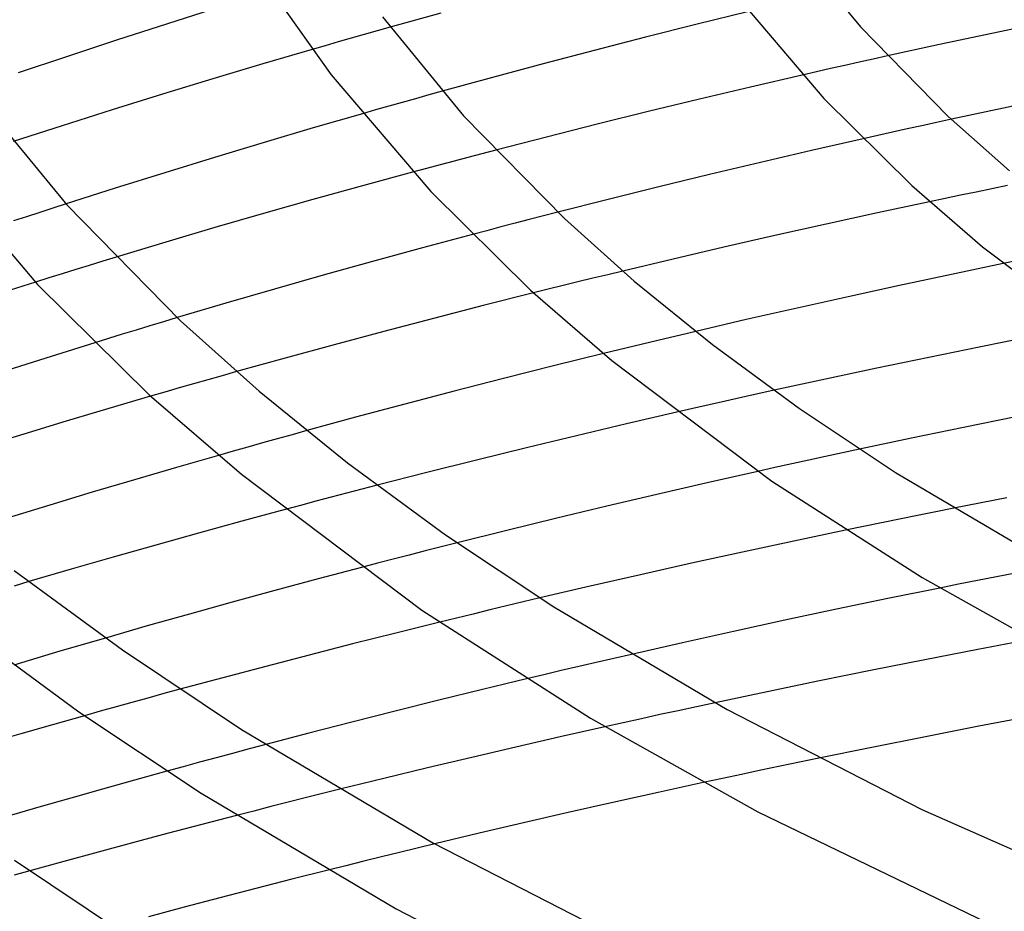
# Model space of a CAD drawing. Header units: millimetres. Extents: x -417 to 417, y -210 to 365.
# Tile 27 of 100: x -190 to -138, y 171 to 218. Entities that reach past the tile are written whole.
import ezdxf

# ---------------------------------------------------------------- set-up
doc = ezdxf.new("R2010")
doc.units = ezdxf.units.MM
doc.layers.add('HIDDEN', color=7, linetype='Continuous')
doc.layers.add('THICK', color=7, linetype='Continuous')

msp = doc.modelspace()

# ---------------------------------------------------------------- linework, layer by layer
at = {"layer": 'HIDDEN'}
for p, q in [((-170.273, 217.771), (-170.964, 217.577)), ((-172.341, 217.187), (-173.027, 216.991)), ((-171.653, 217.382), (-172.341, 217.187)), ((-170.964, 217.577), (-171.653, 217.382)), ((-173.711, 216.795), (-174.393, 216.598)), ((-173.027, 216.991), (-173.711, 216.795)), ((-144.723, 216.091), (-145.478, 215.922)), ((-143.966, 216.258), (-144.723, 216.091)), ((-146.984, 215.583), (-147.734, 215.413)), ((-146.231, 215.753), (-146.984, 215.583)), ((-145.478, 215.922), (-146.231, 215.753)), ((-147.734, 215.413), (-148.484, 215.241)), ((-168.227, 214.19), (-168.933, 213.993)), ((-167.519, 214.386), (-168.227, 214.19)), ((-170.34, 213.597), (-171.041, 213.398)), ((-169.637, 213.795), (-170.34, 213.597)), ((-168.933, 213.993), (-169.637, 213.795)), ((-171.041, 213.398), (-171.74, 213.199)), ((-142.155, 212.561), (-142.934, 212.39)), ((-141.375, 212.731), (-142.155, 212.561)), ((-140.594, 212.901), (-141.375, 212.731)), ((-144.488, 212.045), (-145.263, 211.871)), ((-143.712, 212.217), (-144.488, 212.045)), ((-142.934, 212.39), (-143.712, 212.217)), ((-166.158, 210.886), (-166.891, 210.692)), ((-165.424, 211.079), (-166.158, 210.886)), ((-164.688, 211.271), (-165.424, 211.079)), ((-167.623, 210.497), (-168.353, 210.302)), ((-166.891, 210.692), (-167.623, 210.497)), ((-168.353, 210.302), (-169.082, 210.106)), ((-137.632, 209.393), (-138.457, 209.224)), ((-140.104, 208.883), (-140.926, 208.711)), ((-139.281, 209.054), (-140.104, 208.883)), ((-138.457, 209.224), (-139.281, 209.054)), ((-187.412, 208.427), (-188.111, 208.201)), ((-140.926, 208.711), (-141.746, 208.538)), ((-188.806, 207.975), (-189.497, 207.75)), ((-188.111, 208.201), (-188.806, 207.975)), ((-162.166, 207.793), (-162.918, 207.599)), ((-161.413, 207.987), (-162.166, 207.793)), ((-189.497, 207.75), (-190.184, 207.525)), ((-163.669, 207.403), (-164.419, 207.207)), ((-162.918, 207.599), (-163.669, 207.403)), ((-165.168, 207.01), (-165.915, 206.812)), ((-164.419, 207.207), (-165.168, 207.01)), ((-186.186, 205.176), (-186.899, 204.956)), ((-185.473, 205.395), (-186.186, 205.176)), ((-184.76, 205.613), (-185.473, 205.395)), ((-136.989, 205.442), (-137.847, 205.265)), ((-187.611, 204.735), (-188.323, 204.513)), ((-186.899, 204.956), (-187.611, 204.735)), ((-158.764, 204.682), (-159.552, 204.49)), ((-157.976, 204.872), (-158.764, 204.682)), ((-188.323, 204.513), (-189.034, 204.29)), ((-160.339, 204.298), (-161.125, 204.104)), ((-159.552, 204.49), (-160.339, 204.298)), ((-161.911, 203.91), (-162.695, 203.714)), ((-161.125, 204.104), (-161.911, 203.91)), ((-182.26, 202.192), (-182.986, 201.972)), ((-181.535, 202.41), (-182.26, 202.192)), ((-184.44, 201.529), (-185.167, 201.305)), ((-183.712, 201.751), (-184.44, 201.529)), ((-182.986, 201.972), (-183.712, 201.751)), ((-154.107, 201.682), (-154.923, 201.489)), ((-185.167, 201.305), (-185.894, 201.08)), ((-156.553, 201.1), (-157.368, 200.904)), ((-155.738, 201.295), (-156.553, 201.1)), ((-154.923, 201.489), (-155.738, 201.295)), ((-158.182, 200.707), (-158.995, 200.509)), ((-157.368, 200.904), (-158.182, 200.707)), ((-178.39, 199.553), (-179.153, 199.338)), ((-180.674, 198.906), (-181.431, 198.689)), ((-179.914, 199.122), (-180.674, 198.906)), ((-179.153, 199.338), (-179.914, 199.122)), ((-182.185, 198.472), (-182.938, 198.254)), ((-181.431, 198.689), (-182.185, 198.472)), ((-149.966, 198.564), (-150.828, 198.374)), ((-152.546, 197.99), (-153.403, 197.797)), ((-151.688, 198.182), (-152.546, 197.99)), ((-150.828, 198.374), (-151.688, 198.182)), ((-154.258, 197.603), (-155.112, 197.408)), ((-153.403, 197.797), (-154.258, 197.603)), ((-174.674, 196.434), (-175.459, 196.217)), ((-177.024, 195.781), (-177.804, 195.562)), ((-176.243, 196), (-177.024, 195.781)), ((-175.459, 196.217), (-176.243, 196)), ((-178.581, 195.342), (-179.356, 195.122)), ((-177.804, 195.562), (-178.581, 195.342)), ((-146.344, 195.259), (-147.243, 195.064)), ((-145.444, 195.452), (-146.344, 195.259)), ((-148.14, 194.869), (-149.035, 194.673)), ((-147.243, 195.064), (-148.14, 194.869)), ((-149.929, 194.476), (-150.821, 194.277)), ((-149.035, 194.673), (-149.929, 194.476)), ((-171.769, 193.332), (-172.583, 193.12)), ((-170.954, 193.544), (-171.769, 193.332)), ((-174.208, 192.692), (-175.017, 192.477)), ((-173.396, 192.907), (-174.208, 192.692)), ((-172.583, 193.12), (-173.396, 192.907)), ((-175.017, 192.477), (-175.826, 192.261)), ((-141.424, 192.141), (-142.379, 191.949)), ((-140.467, 192.332), (-141.424, 192.141)), ((-143.334, 191.755), (-144.287, 191.56)), ((-142.379, 191.949), (-143.334, 191.755)), ((-145.239, 191.364), (-146.19, 191.167)), ((-144.287, 191.56), (-145.239, 191.364)), ((-168.418, 190.066), (-169.263, 189.849)), ((-167.571, 190.282), (-168.418, 190.066)), ((-166.723, 190.497), (-167.571, 190.282)), ((-170.107, 189.632), (-170.95, 189.413)), ((-169.263, 189.849), (-170.107, 189.632)), ((-170.95, 189.413), (-171.791, 189.193)), ((-139.209, 188.504), (-140.209, 188.306)), ((-138.208, 188.702), (-139.209, 188.504)), ((-137.205, 188.898), (-138.208, 188.702)), ((-189.384, 188.442), (-190.163, 188.211)), ((-140.209, 188.306), (-141.207, 188.105)), ((-162.35, 187.578), (-163.235, 187.368)), ((-165.004, 186.945), (-165.888, 186.731)), ((-164.12, 187.157), (-165.004, 186.945)), ((-163.235, 187.368), (-164.12, 187.157)), ((-166.771, 186.516), (-167.653, 186.3)), ((-165.888, 186.731), (-166.771, 186.516)), ((-185.332, 185.461), (-186.134, 185.228)), ((-186.936, 184.994), (-187.741, 184.757)), ((-186.134, 185.228), (-186.936, 184.994)), ((-188.549, 184.518), (-189.36, 184.276)), ((-187.741, 184.757), (-188.549, 184.518)), ((-158.44, 184.383), (-159.37, 184.168)), ((-157.509, 184.597), (-158.44, 184.383)), ((-189.36, 184.276), (-190.173, 184.033)), ((-160.298, 183.951), (-161.224, 183.734)), ((-159.37, 184.168), (-160.298, 183.951)), ((-162.148, 183.515), (-163.07, 183.295)), ((-161.224, 183.734), (-162.148, 183.515)), ((-183.084, 182.285), (-183.927, 182.053)), ((-182.239, 182.517), (-183.084, 182.285)), ((-181.391, 182.748), (-182.239, 182.517)), ((-184.768, 181.82), (-185.607, 181.586)), ((-183.927, 182.053), (-184.768, 181.82)), ((-154.064, 181.828), (-155.037, 181.617)), ((-153.089, 182.037), (-154.064, 181.828)), ((-185.607, 181.586), (-186.443, 181.352)), ((-156.009, 181.406), (-156.978, 181.193)), ((-155.037, 181.617), (-156.009, 181.406)), ((-157.946, 180.979), (-158.912, 180.764)), ((-156.978, 181.193), (-157.946, 180.979)), ((-176.855, 179.824), (-177.73, 179.592)), ((-179.476, 179.123), (-180.347, 178.888)), ((-178.603, 179.358), (-179.476, 179.123)), ((-177.73, 179.592), (-178.603, 179.358)), ((-181.217, 178.651), (-182.086, 178.413)), ((-180.347, 178.888), (-181.217, 178.651)), ((-149.649, 178.677), (-150.667, 178.463)), ((-148.629, 178.89), (-149.649, 178.677)), ((-147.608, 179.102), (-148.629, 178.89)), ((-151.684, 178.247), (-152.699, 178.03)), ((-150.667, 178.463), (-151.684, 178.247)), ((-152.699, 178.03), (-153.712, 177.812)), ((-173.847, 177.229), (-174.759, 177.001)), ((-172.934, 177.457), (-173.847, 177.229)), ((-176.579, 176.54), (-177.487, 176.308)), ((-175.669, 176.771), (-176.579, 176.54)), ((-174.759, 177.001), (-175.669, 176.771)), ((-177.487, 176.308), (-178.394, 176.075)), ((-167.901, 174.57), (-168.844, 174.342)), ((-169.787, 174.112), (-170.729, 173.881)), ((-168.844, 174.342), (-169.787, 174.112)), ((-172.611, 173.415), (-173.55, 173.18)), ((-171.671, 173.649), (-172.611, 173.415)), ((-170.729, 173.881), (-171.671, 173.649)), ((-189.33, 173.143), (-190.161, 172.911))]:
    msp.add_line(p, q, dxfattribs=at)
at = {"layer": 'THICK'}
for p, q in [((-149.15, 222.352), (-145.405, 217.799)), ((-176.483, 219.607), (-173.384, 215.256)), ((-151.93, 219.401), (-147.331, 213.994)), ((-179.296, 218.825), (-182.039, 217.956)), ((-170.686, 218.314), (-166.39, 213.092)), ((-167.588, 218.516), (-170.273, 217.771)), ((-151.3, 218.599), (-154.035, 217.926)), ((-182.039, 217.956), (-184.741, 217.083)), ((-154.035, 217.926), (-156.761, 217.24)), ((-145.405, 217.799), (-140.756, 213.053)), ((-135.671, 218.029), (-138.45, 217.449)), ((-156.761, 217.24), (-159.476, 216.543)), ((-138.45, 217.449), (-141.216, 216.859)), ((-184.741, 217.083), (-187.382, 216.214)), ((-141.216, 216.859), (-143.966, 216.258)), ((-187.382, 216.214), (-189.941, 215.356)), ((-174.393, 216.598), (-177.01, 215.832)), ((-159.476, 216.543), (-162.175, 215.834)), ((-177.01, 215.832), (-179.658, 215.039)), ((-162.175, 215.834), (-164.857, 215.115)), ((-173.384, 215.256), (-168.123, 209.079)), ((-164.857, 215.115), (-167.519, 214.386)), ((-148.484, 215.241), (-151.208, 214.609)), ((-179.658, 215.039), (-182.32, 214.226)), ((-151.208, 214.609), (-153.919, 213.967)), ((-192.222, 214.276), (-187.374, 208.384)), ((-182.32, 214.226), (-184.979, 213.398)), ((-135.08, 214.067), (-137.843, 213.489)), ((-153.919, 213.967), (-156.625, 213.311)), ((-147.331, 213.994), (-142.69, 209.391)), ((-137.843, 213.489), (-140.594, 212.901)), ((-184.979, 213.398), (-187.616, 212.561)), ((-171.74, 213.199), (-174.336, 212.449)), ((-166.39, 213.092), (-161.06, 207.65)), ((-156.625, 213.311), (-159.323, 212.642)), ((-140.756, 213.053), (-137.528, 210.168)), ((-187.616, 212.561), (-190.213, 211.723)), ((-174.336, 212.449), (-176.938, 211.681)), ((-159.323, 212.642), (-162.012, 211.962)), ((-162.012, 211.962), (-164.688, 211.271)), ((-176.938, 211.681), (-179.563, 210.889)), ((-145.263, 211.871), (-147.989, 211.251)), ((-194.839, 211.113), (-188.916, 204.166)), ((-179.563, 210.889), (-182.195, 210.078)), ((-147.989, 211.251), (-150.694, 210.621)), ((-150.694, 210.621), (-153.384, 209.981)), ((-182.195, 210.078), (-184.817, 209.256)), ((-169.082, 210.106), (-171.731, 209.384)), ((-153.384, 209.981), (-156.069, 209.329)), ((-171.731, 209.384), (-174.359, 208.654)), ((-156.069, 209.329), (-158.746, 208.663)), ((-142.69, 209.391), (-138.946, 206.156)), ((-184.817, 209.256), (-187.412, 208.427)), ((-168.123, 209.079), (-162.853, 203.858)), ((-187.374, 208.384), (-181.363, 202.247)), ((-174.359, 208.654), (-176.963, 207.916)), ((-158.746, 208.663), (-161.413, 207.987)), ((-141.746, 208.538), (-144.492, 207.951)), ((-176.963, 207.916), (-179.543, 207.171)), ((-144.492, 207.951), (-147.222, 207.354)), ((-161.06, 207.65), (-157.36, 204.344)), ((-147.222, 207.354), (-149.936, 206.748)), ((-179.543, 207.171), (-182.139, 206.403)), ((-165.915, 206.812), (-168.566, 206.102)), ((-149.936, 206.748), (-152.632, 206.133)), ((-182.139, 206.403), (-184.76, 205.613)), ((-168.566, 206.102), (-171.198, 205.382)), ((-152.632, 206.133), (-155.309, 205.508)), ((-138.946, 206.156), (-131.573, 200.591)), ((-171.198, 205.382), (-173.808, 204.654)), ((-155.309, 205.508), (-157.976, 204.872)), ((-137.847, 205.265), (-140.594, 204.693)), ((-173.808, 204.654), (-176.394, 203.918)), ((-140.594, 204.693), (-143.329, 204.11)), ((-189.034, 204.29), (-191.39, 203.544)), ((-188.916, 204.166), (-183.017, 198.326)), ((-157.36, 204.344), (-153.219, 200.989)), ((-143.329, 204.11), (-146.049, 203.517)), ((-176.394, 203.918), (-178.956, 203.175)), ((-162.695, 203.714), (-165.347, 203.045)), ((-162.853, 203.858), (-158.543, 200.138)), ((-178.956, 203.175), (-181.535, 202.41)), ((-146.049, 203.517), (-148.753, 202.914)), ((-165.347, 203.045), (-167.987, 202.365)), ((-148.753, 202.914), (-151.44, 202.302)), ((-181.363, 202.247), (-177.192, 198.52)), ((-167.987, 202.365), (-170.614, 201.675)), ((-151.44, 202.302), (-154.107, 201.682)), ((-170.614, 201.675), (-173.225, 200.976)), ((-185.894, 201.08), (-188.202, 200.36)), ((-153.219, 200.989), (-148.62, 197.608)), ((-136.28, 201.416), (-139.038, 200.867)), ((-173.225, 200.976), (-175.817, 200.268)), ((-158.995, 200.509), (-161.638, 199.855)), ((-139.038, 200.867), (-141.788, 200.306)), ((-188.202, 200.36), (-190.494, 199.633)), ((-175.817, 200.268), (-178.39, 199.553)), ((-158.543, 200.138), (-150.082, 193.766)), ((-141.788, 200.306), (-144.527, 199.736)), ((-161.638, 199.855), (-164.271, 199.191)), ((-144.527, 199.736), (-147.253, 199.155)), ((-164.271, 199.191), (-166.894, 198.516)), ((-147.253, 199.155), (-149.966, 198.564)), ((-177.192, 198.52), (-172.524, 194.737)), ((-166.894, 198.516), (-169.504, 197.831)), ((-182.938, 198.254), (-185.157, 197.602)), ((-183.017, 198.326), (-178.139, 194.12)), ((-185.157, 197.602), (-187.399, 196.933)), ((-169.504, 197.831), (-172.098, 197.137)), ((-155.112, 197.408), (-157.774, 196.791)), ((-148.62, 197.608), (-143.545, 194.223)), ((-187.399, 196.933), (-189.653, 196.248)), ((-172.098, 197.137), (-174.674, 196.434)), ((-137.189, 197.158), (-139.951, 196.6)), ((-157.774, 196.791), (-160.423, 196.165)), ((-139.951, 196.6), (-142.703, 196.031)), ((-189.653, 196.248), (-191.908, 195.551)), ((-160.423, 196.165), (-163.067, 195.526)), ((-142.703, 196.031), (-145.444, 195.452)), ((-163.067, 195.526), (-165.705, 194.876)), ((-179.356, 195.122), (-181.578, 194.483)), ((-172.524, 194.737), (-167.341, 190.927)), ((-165.705, 194.876), (-168.335, 194.215)), ((-181.578, 194.483), (-183.791, 193.836)), ((-150.821, 194.277), (-153.506, 193.672)), ((-143.545, 194.223), (-135.405, 189.403)), ((-183.791, 193.836), (-186.024, 193.17)), ((-178.139, 194.12), (-168.594, 186.942)), ((-168.335, 194.215), (-170.954, 193.544)), ((-150.082, 193.766), (-142.143, 188.661)), ((-153.506, 193.672), (-156.172, 193.057)), ((-186.024, 193.17), (-188.269, 192.489)), ((-156.172, 193.057), (-158.82, 192.435)), ((-137.664, 192.884), (-140.467, 192.332)), ((-188.269, 192.489), (-190.518, 191.796)), ((-175.826, 192.261), (-178.122, 191.641)), ((-158.82, 192.435), (-161.461, 191.8)), ((-178.122, 191.641), (-180.404, 191.014)), ((-161.461, 191.8), (-164.096, 191.154)), ((-164.096, 191.154), (-166.723, 190.497)), ((-146.19, 191.167), (-148.92, 190.592)), ((-180.404, 191.014), (-182.67, 190.381)), ((-167.341, 190.927), (-161.622, 187.112)), ((-148.92, 190.592), (-151.638, 190.007)), ((-182.67, 190.381), (-184.918, 189.743)), ((-184.918, 189.743), (-187.148, 189.099)), ((-151.638, 190.007), (-154.341, 189.413)), ((-190.151, 189.03), (-184.434, 184.828)), ((-187.148, 189.099), (-189.384, 188.442)), ((-171.791, 189.193), (-174.084, 188.586)), ((-154.341, 189.413), (-157.028, 188.81)), ((-174.084, 188.586), (-176.364, 187.973)), ((-157.028, 188.81), (-159.699, 188.198)), ((-142.143, 188.661), (-134.305, 184.267)), ((-176.364, 187.973), (-178.63, 187.354)), ((-159.699, 188.198), (-162.35, 187.578)), ((-141.207, 188.105), (-143.949, 187.547)), ((-143.949, 187.547), (-146.675, 186.979)), ((-178.63, 187.354), (-180.881, 186.729)), ((-168.594, 186.942), (-159.673, 181.215)), ((-161.622, 187.112), (-152.452, 181.683)), ((-146.675, 186.979), (-149.395, 186.4)), ((-180.881, 186.729), (-183.116, 186.097)), ((-183.116, 186.097), (-185.332, 185.461)), ((-167.653, 186.3), (-169.964, 185.726)), ((-149.395, 186.4), (-152.109, 185.81)), ((-192.595, 185.864), (-186.729, 181.551)), ((-169.964, 185.726), (-172.268, 185.145)), ((-152.109, 185.81), (-154.814, 185.209)), ((-136.395, 185.385), (-139.195, 184.854)), ((-172.268, 185.145), (-174.564, 184.556)), ((-154.814, 185.209), (-157.509, 184.597)), ((-139.195, 184.854), (-141.99, 184.312)), ((-184.434, 184.828), (-178.128, 180.621)), ((-174.564, 184.556), (-176.851, 183.96)), ((-176.851, 183.96), (-179.127, 183.357)), ((-141.99, 184.312), (-144.779, 183.759)), ((-179.127, 183.357), (-181.391, 182.748)), ((-163.07, 183.295), (-165.396, 182.734)), ((-144.779, 183.759), (-147.559, 183.196)), ((-147.559, 183.196), (-150.33, 182.621)), ((-165.396, 182.734), (-167.707, 182.167)), ((-150.33, 182.621), (-153.089, 182.037)), ((-167.707, 182.167), (-170.006, 181.593)), ((-186.443, 181.352), (-188.128, 180.875)), ((-186.729, 181.551), (-180.274, 177.245)), ((-170.006, 181.593), (-172.297, 181.011)), ((-159.673, 181.215), (-150.827, 176.266)), ((-152.452, 181.683), (-142.162, 176.398)), ((-136.302, 181.332), (-139.139, 180.792)), ((-188.128, 180.875), (-189.803, 180.395)), ((-172.297, 181.011), (-174.58, 180.421)), ((-158.912, 180.764), (-161.275, 180.23)), ((-139.139, 180.792), (-141.97, 180.24)), ((-189.803, 180.395), (-191.467, 179.913)), ((-178.128, 180.621), (-168.016, 174.634)), ((-174.58, 180.421), (-176.855, 179.824)), ((-161.275, 180.23), (-163.625, 179.69)), ((-141.97, 180.24), (-144.794, 179.676)), ((-163.625, 179.69), (-165.961, 179.144)), ((-144.794, 179.676), (-147.608, 179.102)), ((-165.961, 179.144), (-168.289, 178.591)), ((-182.086, 178.413), (-183.784, 177.943)), ((-168.289, 178.591), (-170.614, 178.028)), ((-183.784, 177.943), (-185.477, 177.469)), ((-170.614, 178.028), (-172.934, 177.457)), ((-153.712, 177.812), (-156.107, 177.289)), ((-185.477, 177.469), (-187.165, 176.99)), ((-180.274, 177.245), (-169.949, 171.132)), ((-156.107, 177.289), (-158.491, 176.759)), ((-187.165, 176.99), (-188.849, 176.508)), ((-158.491, 176.759), (-160.862, 176.222)), ((-188.849, 176.508), (-190.603, 175.996)), ((-178.394, 176.075), (-180.235, 175.597)), ((-160.862, 176.222), (-163.219, 175.679)), ((-150.827, 176.266), (-138.723, 170.417)), ((-142.162, 176.398), (-130.791, 171.354)), ((-180.235, 175.597), (-182.07, 175.114)), ((-163.219, 175.679), (-165.562, 175.129)), ((-182.07, 175.114), (-183.897, 174.627)), ((-165.562, 175.129), (-167.901, 174.57)), ((-183.897, 174.627), (-185.717, 174.136)), ((-168.016, 174.634), (-156.671, 168.808)), ((-185.717, 174.136), (-187.528, 173.642)), ((-190.132, 173.701), (-183.63, 169.363)), ((-187.528, 173.642), (-189.33, 173.143)), ((-173.55, 173.18), (-175.464, 172.696)), ((-175.464, 172.696), (-177.373, 172.207)), ((-177.373, 172.207), (-179.276, 171.713)), ((-179.276, 171.713), (-181.171, 171.214)), ((-181.171, 171.214), (-183.059, 170.711)), ((-169.949, 171.132), (-158.396, 165.198))]:
    msp.add_line(p, q, dxfattribs=at)

doc.saveas('drawing.dxf')
